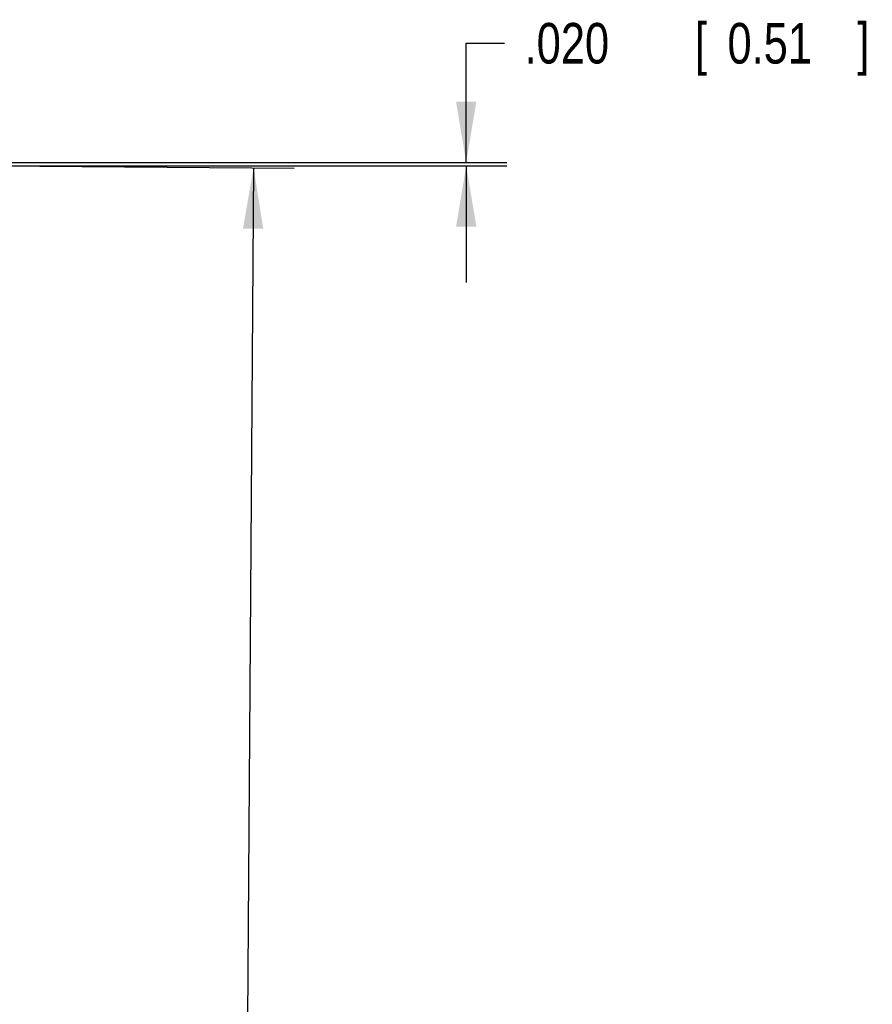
# Model space of a CAD drawing. Header units: inches. Extents: x 0 to 34, y 0 to 22.
# Tile 47 of 86: x 12.2 to 14.8, y 11.5 to 14.5. Entities that reach past the tile are written whole.
import ezdxf

# ---------------------------------------------------------------- set-up
doc = ezdxf.new("R2010")
doc.units = ezdxf.units.IN
doc.header["$LTSCALE"] = 1.87
doc.header["$MEASUREMENT"] = 0
doc.layers.get('0').update_dxf_attribs({"linetype": 'CONTINUOUS'})
doc.layers.add('DIMENSIONS', color=7, linetype='CONTINUOUS')
doc.styles.get("Standard").update_dxf_attribs({"font": 'txt', "width": 0.8})
doc.dimstyles.new('DIMSTYLE_1', dxfattribs={"dimtxt": 0.125, "dimasz": 0.1875, "dimexe": 0.18, "dimexo": 0.0625, "dimgap": 0.09, "dimtad": 0, "dimtih": 1, "dimtoh": 1, "dimdec": 3, "dimlfac": 2, "dimzin": 4, "dimdsep": 46, "dimtxsty": 'STANDARD', "dimblk": '_FILLED', "dimblk1": '_FILLED', "dimblk2": '_FILLED', "dimcen": 0.09, "dimadec": 0, "dimazin": 0, "dimtp": 0.01, "dimtm": 0.01, "dimtfac": 1, "dimtdec": 3, "dimtofl": 0, "dimtmove": 0, "dimatfit": 3, "dimldrblk": '_FILLED', "dimfxl": 1, "dimtolj": 1, "dimtzin": 4, "dimarcsym": 0})

# ---------------------------------------------------------------- blocks, each defined once
blk = doc.blocks.new('_FILLED')
at = {"color": 0, "linetype": 'BYBLOCK'}
blk.add_solid([(0, 0), (-1, 0.167), (-1, -0.167)], dxfattribs=at)
blk = doc.blocks.new('*D0')
at = {"layer": 'DIMENSIONS', "color": 2, "linetype": 'CONTINUOUS'}
for p, q in [((12.0939, 14.0742), (13.0496, 14.0673)), ((12.9246, 14.0682), (12.9057, 11.446)), ((12.885, 8.5738), (12.9039, 11.196)), ((12.1302, 8.5793), (13.01, 8.5729))]:
    blk.add_line(p, q, dxfattribs=at)
at = {"layer": 'DIMENSIONS', "color": 2, "linetype": 'CONTINUOUS', "xscale": 0.1875, "yscale": 0.1875, "zscale": 0.1875}
for p, rotation in [((12.9246, 14.0682), 89.586465), ((12.885, 8.5738), 269.586465)]:
    blk.add_blockref('_FILLED', p, dxfattribs=dict(at, rotation=rotation))
at = {"layer": 'DIMENSIONS', "color": 2, "linetype": 'CONTINUOUS', "width": 0.8}
for s, p in [('10.989', (12.1423, 11.2585)), ('[', (12.8673, 11.2585)), ('279.12', (12.9673, 11.2585)), (']', (13.5673, 11.2585))]:
    blk.add_text(s, height=0.125, dxfattribs=at).set_placement(p)
blk = doc.blocks.new('*D11')
at = {"layer": 'DIMENSIONS', "color": 2, "linetype": 'CONTINUOUS'}
for p, q in [((13.5797, 14.0847), (13.5797, 14.4518)), ((13.5797, 14.4518), (13.6972, 14.4518)), ((11.3953, 14.0847), (13.7047, 14.0847)), ((12.0939, 14.0747), (13.7047, 14.0747)), ((13.5797, 14.0747), (13.5797, 13.7147))]:
    blk.add_line(p, q, dxfattribs=at)
at = {"layer": 'DIMENSIONS', "color": 2, "linetype": 'CONTINUOUS', "xscale": 0.1875, "yscale": 0.1875, "zscale": 0.1875}
for p, rotation in [((13.5797, 14.0847), 270), ((13.5797, 14.0747), 90)]:
    blk.add_blockref('_FILLED', p, dxfattribs=dict(at, rotation=rotation))
at = {"layer": 'DIMENSIONS', "color": 2, "linetype": 'CONTINUOUS', "width": 0.8}
for s, p in [('.020', (13.7597, 14.3893)), ('[', (14.2847, 14.3893)), ('0.51', (14.3847, 14.3893)), (']', (14.7847, 14.3893))]:
    blk.add_text(s, height=0.125, dxfattribs=at).set_placement(p)

msp = doc.modelspace()

# ---------------------------------------------------------------- dimensions: what is measured, and where the dimension line sits
at = {"layer": 'DIMENSIONS', "color": 2, "linetype": 'CONTINUOUS'}
for base, p1, p2, angle, picture, middle in [((13.57973, 14.08466), (12.09386, 14.07466), (11.3953, 14.08466), 90, '*D11', (14.32223, 14.45182)), ((12.92462, 14.06821), (12.13025, 8.57928), (12.09386, 14.07421), 89.58647, '*D0', (12.90479, 11.32102))]:
    dim = msp.add_linear_dim(base=base, p1=p1, p2=p2, angle=angle, dimstyle='DIMSTYLE_1', dxfattribs=at)
    dim.commit()
    dim.dimension.update_dxf_attribs({"geometry": picture, "text_midpoint": middle, "dimtype": 160})

doc.saveas('drawing.dxf')
